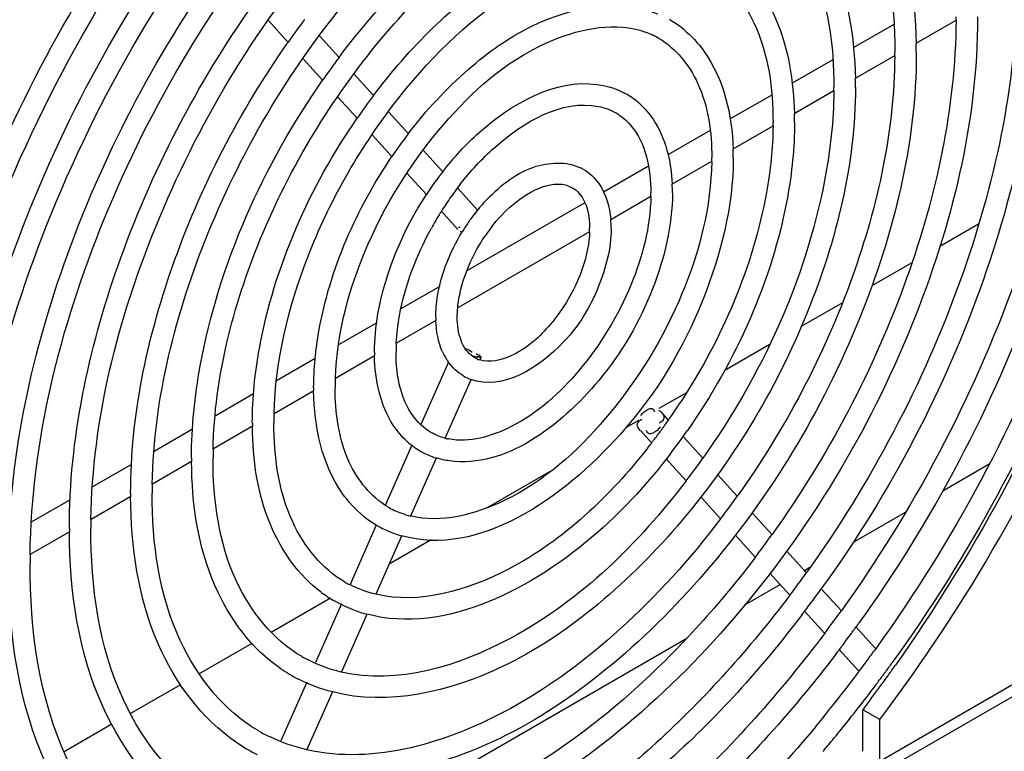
# Model space of a CAD drawing. Header units: inches. Extents: x 0 to 117, y 0 to 83.
# Tile 55 of 75: x 106.57 to 108.19, y 18.51 to 19.72. Entities that reach past the tile are written whole.
import ezdxf

# ---------------------------------------------------------------- set-up
doc = ezdxf.new("R2010")
doc.units = ezdxf.units.IN
doc.header["$LTSCALE"] = 6.431102
doc.header["$MEASUREMENT"] = 0
doc.layers.get('0').update_dxf_attribs({"linetype": 'CONTINUOUS'})

msp = doc.modelspace()

# ---------------------------------------------------------------- linework, layer by layer
at = {"color": 7, "linetype": 'CONTINUOUS'}
for p, q in [((107.0124, 19.6815), (106.9796, 19.7177)), ((108.1119, 19.7176), (108.0461, 19.6796)), ((108.0096, 19.7108), (107.9429, 19.6723)), ((107.0961, 19.6565), (107.0637, 19.6923)), ((107.0691, 19.6189), (107.0368, 19.6546)), ((107.9093, 19.6529), (107.842, 19.614)), ((108.0109, 19.6593), (107.9459, 19.6217)), ((107.153, 19.5939), (107.1205, 19.6297)), ((107.1259, 19.5563), (107.0936, 19.5919)), ((107.8085, 19.5947), (107.7402, 19.5552)), ((107.9107, 19.6014), (107.8456, 19.5638)), ((107.2102, 19.5308), (107.1772, 19.5671)), ((107.8105, 19.5436), (107.7446, 19.5055)), ((107.1831, 19.4932), (107.1504, 19.5293)), ((107.7069, 19.536), (107.6377, 19.4961)), ((107.267, 19.4681), (107.2344, 19.5041)), ((107.6057, 19.4776), (107.5317, 19.4349)), ((107.7096, 19.4853), (107.6444, 19.4476)), ((107.2399, 19.4306), (107.2077, 19.4661)), ((107.3242, 19.405), (107.2911, 19.4415)), ((107.6093, 19.4274), (107.5434, 19.3893)), ((107.5008, 19.4171), (107.3065, 19.3048)), ((107.2918, 19.3733), (107.2646, 19.4033)), ((107.2925, 19.3767), (107.2955, 19.377)), ((108.149, 19.3818), (108.0853, 19.345)), ((107.5083, 19.3691), (107.2914, 19.2439)), ((107.2954, 19.3705), (107.2987, 19.3689)), ((108.0392, 19.3184), (107.9731, 19.2802)), ((107.2618, 19.279), (107.1978, 19.2421)), ((107.9249, 19.2524), (107.8571, 19.2132)), ((107.158, 19.2191), (107.0951, 19.1828)), ((107.2556, 19.2232), (107.1904, 19.1856)), ((107.8045, 19.1829), (107.7303, 19.1401)), ((107.0569, 19.1607), (106.993, 19.1239)), ((107.1546, 19.1649), (107.0901, 19.1277)), ((107.2763, 19.1543), (107.2307, 19.0515)), ((107.3293, 19.1621), (107.3276, 19.1583)), ((107.3133, 19.1262), (107.2702, 19.0287)), ((106.9552, 19.1021), (106.8921, 19.0656)), ((107.0544, 19.107), (106.9892, 19.0694)), ((107.6681, 19.1041), (107.6226, 19.0779)), ((107.9864, 18.4971), (109.0373, 19.1039)), ((107.6257, 19.0725), (107.6381, 19.0588)), ((109.0251, 19.0768), (107.9742, 18.4701)), ((107.5891, 19.0585), (107.5677, 19.0461)), ((106.8545, 19.0439), (106.7913, 19.0074)), ((106.9535, 19.0488), (106.889, 19.0115)), ((107.5922, 19.0421), (107.6107, 19.0217)), ((107.6625, 19.032), (107.6949, 18.9962)), ((107.2158, 19.0178), (107.1717, 18.9181)), ((106.8532, 18.9909), (106.7887, 18.9536)), ((107.2559, 18.9964), (107.2131, 18.8998)), ((107.6348, 18.9951), (107.6674, 18.9591)), ((108.0901, 18.9427), (108.1668, 18.987)), ((106.7543, 18.9861), (106.6899, 18.9489)), ((107.4425, 18.9739), (107.3389, 18.914)), ((107.7192, 18.9694), (107.7517, 18.9336)), ((106.6533, 18.9277), (106.5892, 18.8907)), ((106.753, 18.933), (106.6878, 18.8954)), ((107.6916, 18.9325), (107.7242, 18.8965)), ((107.776, 18.9068), (107.8088, 18.8706)), ((107.9421, 18.8573), (108.0286, 18.9072)), ((106.6521, 18.8748), (106.5875, 18.8375)), ((107.1574, 18.8859), (107.1142, 18.7883)), ((107.1988, 18.8675), (107.1567, 18.7724)), ((107.2478, 18.8615), (107.1783, 18.8214)), ((107.7484, 18.8698), (107.7814, 18.8334)), ((107.8331, 18.8438), (107.8655, 18.808)), ((107.8625, 18.8114), (107.8715, 18.8166)), ((107.8056, 18.8067), (107.8382, 18.7708)), ((107.7645, 18.7548), (107.8224, 18.7882)), ((107.8899, 18.7812), (107.9227, 18.745)), ((107.0817, 18.7655), (106.9841, 18.7092)), ((107.0999, 18.7561), (107.0571, 18.6595)), ((107.8624, 18.7441), (107.8953, 18.7078)), ((107.1413, 18.7378), (107.0999, 18.6443)), ((107.947, 18.7182), (107.9794, 18.6825)), ((107.1147, 18.3796), (107.6688, 18.6995)), ((106.9524, 18.6909), (106.8654, 18.6407)), ((107.9196, 18.681), (107.9522, 18.6451)), ((107.9797, 18.6822), (107.9782, 18.68)), ((106.8347, 18.623), (106.7523, 18.5754)), ((107.0428, 18.6273), (107, 18.5307)), ((107.0853, 18.6113), (107.0432, 18.5162)), ((107.9606, 18.5843), (107.9585, 18.5816)), ((107.9864, 18.5656), (107.9585, 18.5816)), ((107.9585, 18.5132), (107.9585, 18.5816)), ((107.9864, 18.4971), (107.9864, 18.5656)), ((106.7216, 18.5577), (106.6436, 18.5126))]:
    msp.add_line(p, q, dxfattribs=at)
for centre, radius, start, end in [((108.2505, 18.8143), 1.512, 143.2355, 144.9899), ((107.5553, 19.5716), 0.17, 58.9074, 60.0528), ((107.5536, 19.5688), 0.1733, 50.7902, 58.8746), ((107.1576, 19.7235), 0.9545, 359.6491, 359.9996), ((107.5531, 19.5676), 0.1391, 59.9839, 70.0682), ((107.2077, 19.6653), 0.8388, 359.9979, 0.9918), ((108.1152, 18.8918), 1.2742, 143.1133, 145.1955), ((107.191, 19.6652), 0.8201, 359.5915, 359.9995), ((107.24, 19.6074), 0.7063, 359.997, 1.1763), ((107.2242, 19.6074), 0.6867, 359.5119, 359.9993), ((107.9778, 18.9709), 1.0339, 142.9357, 145.5028), ((107.505, 19.4851), 0.1283, 47.7869, 59.7054), ((107.2728, 19.5495), 0.5733, 359.9955, 1.4465), ((107.2563, 19.5495), 0.5544, 359.3948, 359.9989), ((107.8449, 19.0465), 0.7986, 142.655, 145.9801), ((107.3056, 19.4913), 0.4396, 359.9925, 1.8805), ((107.2892, 19.4913), 0.4205, 359.2011, 359.9981), ((107.7082, 19.1249), 0.5593, 142.1173, 146.8683), ((107.7056, 19.1269), 0.5205, 141.9567, 145.1184), ((107.3376, 19.4335), 0.3074, 359.985, 2.6747), ((107.3216, 19.4334), 0.288, 358.8299, 359.9957), ((107.7157, 19.1198), 0.5328, 145.1116, 148.2307), ((107.5518, 19.2192), 0.294, 135.9723, 140.763), ((107.7205, 19.1168), 0.5385, 148.2318, 151.3287), ((107.5733, 19.2022), 0.3214, 143.592, 147.2285), ((107.5643, 19.2088), 0.3102, 140.7376, 143.586), ((107.579, 19.1985), 0.3282, 147.2178, 148.6618), ((107.5675, 19.2064), 0.2788, 142.3293, 144.5745), ((107.3691, 19.3753), 0.1749, 359.9543, 4.6385), ((107.5741, 19.2017), 0.2869, 144.5702, 146.1616), ((107.3541, 19.3752), 0.1546, 357.8018, 359.9837), ((107.4366, 19.2288), 0.1813, 179.9931, 181.8133), ((107.4871, 19.1705), 0.2972, 177.1118, 179.9747), ((107.4681, 19.1706), 0.3137, 179.9977, 181.0549), ((107.361, 19.2138), 0.1037, 204.1967, 206.8019), ((107.3556, 19.2111), 0.0977, 206.7835, 211.3761), ((107.3505, 19.208), 0.0916, 211.3873, 215.1518), ((107.3399, 19.1977), 0.0413, 240.0226, 252.5123), ((107.5192, 19.1126), 0.4296, 178.0173, 179.9883), ((107.3406, 19.1994), 0.0784, 239.8853, 249.5896), ((107.5001, 19.1127), 0.446, 179.9988, 180.7441), ((106.8059, 19.644), 1.0175, 325.1494, 326.9941), ((107.552, 19.0544), 0.5633, 178.494, 179.9933), ((107.533, 19.0545), 0.5797, 179.9993, 180.5733), ((106.8194, 19.6346), 1.0011, 324.3189, 324.8824), ((106.8151, 19.6376), 1.0064, 324.8822, 325.1467), ((106.8306, 19.6265), 0.9873, 322.5172, 323.673), ((106.8255, 19.6302), 0.9936, 323.6719, 323.9339), ((106.8236, 19.6316), 0.996, 323.9339, 324.3187), ((106.8254, 19.6303), 1.0291, 322.4873, 325.1158), ((107.2943, 19.1189), 0.1283, 227.7869, 239.7054), ((107.2958, 19.1264), 0.1004, 255.3486, 258.805), ((106.8409, 19.6185), 0.9742, 321.5977, 322.2114), ((106.8366, 19.6219), 0.9797, 322.2111, 322.5162), ((107.5841, 18.9966), 0.6956, 178.7833, 179.9957), ((107.293, 19.1171), 0.1261, 239.8446, 252.9368), ((107.5659, 18.9966), 0.7128, 179.9995, 180.4667), ((106.6931, 19.7056), 1.2278, 322.5387, 324.6957), ((107.5981, 18.9387), 0.8453, 179.9997, 180.3938), ((107.6171, 18.9387), 0.8289, 178.9806, 179.997), ((106.5533, 19.7864), 1.471, 322.7615, 324.562), ((107.2462, 19.0364), 0.1391, 239.9839, 250.0682), ((107.6505, 18.8804), 0.9632, 179.1238, 179.9978), ((107.2458, 19.0352), 0.1733, 230.7902, 238.8746), ((107.2482, 19.0419), 0.145, 250.0838, 256.2034), ((107.6316, 18.8805), 0.9797, 179.9997, 180.3399), ((107.244, 19.0324), 0.17, 238.9074, 240.0528), ((107.2453, 19.0348), 0.1728, 240.0747, 247.3851), ((107.2478, 19.0409), 0.1793, 247.3986, 254.2447), ((106.4178, 19.8637), 1.7094, 322.9229, 324.4725), ((107.6829, 18.8226), 1.0958, 179.2305, 179.9983), ((106.2825, 19.9413), 1.9472, 323.0415, 324.4018), ((107.1976, 18.9518), 0.1842, 240.1144, 242.8366), ((107.1976, 18.9522), 0.2201, 233.5345, 240.1244), ((107.199, 18.9548), 0.2229, 240.1484, 248.8728), ((106.2833, 19.9406), 1.9816, 323.4092, 323.8612), ((107.2013, 18.9607), 0.2294, 248.8797, 255.008), ((106.2958, 19.9313), 1.9659, 322.6255, 323.4097), ((106.1395, 20.0242), 2.1949, 323.7673, 324.3293), ((106.1521, 20.015), 2.1793, 323.1646, 323.7674), ((106.1386, 20.0249), 2.2315, 323.8156, 324.333), ((106.1553, 20.0126), 2.2107, 323.1489, 323.4297), ((106.1479, 20.0181), 2.2199, 323.4298, 323.8155), ((106.1636, 20.0063), 2.2003, 322.7219, 323.1491), ((106.0122, 20.0959), 2.4227, 323.7582, 324.2394), ((107.1503, 18.87), 0.2315, 240.1179, 242.6733), ((106.0208, 20.0896), 2.4121, 323.6014, 323.7579), ((107.1511, 18.8713), 0.2685, 235.8437, 243.0012), ((106.0264, 20.0855), 2.4051, 323.1937, 323.6015), ((106.0105, 20.0971), 2.4603, 323.7704, 324.2432), ((105.7574, 20.2449), 2.7589, 324.3987, 324.8185), ((106.0409, 20.0745), 2.387, 322.0889, 323.1947), ((106.023, 20.0879), 2.4447, 323.2958, 323.7704), ((105.7706, 20.2355), 2.7427, 323.8952, 324.3988), ((106.0412, 20.0743), 2.4221, 322.1996, 323.1817), ((105.7935, 20.2187), 2.7143, 322.9767, 323.8961), ((106.0307, 20.0822), 2.4352, 323.1809, 323.2955), ((106.0738, 20.0488), 2.3452, 320.4114, 322.0911), ((106.0731, 20.0494), 2.3816, 320.4136, 322.2024), ((107.1032, 18.7885), 0.2792, 240.0149, 244.3436), ((107.1039, 18.7897), 0.3159, 235.9138, 243.1085), ((106.1056, 20.0227), 2.3395, 319.8072, 320.4104)]:
    msp.add_arc(centre, radius, start, end, dxfattribs=at)
for points, knots in [([(106.4863, 18.779), (106.4888, 18.9904), (106.5994, 19.43), (106.8859, 19.9086), (107.1957, 20.2225), (107.4916, 20.4298), (107.7592, 20.5068), (107.912, 20.4777)], [0, 0, 0, 0, 0.262643, 0.548788, 0.68431, 0.806637, 1, 1, 1, 1]), ([(106.5872, 18.8373), (106.5897, 19.0252), (106.6884, 19.4161), (106.9431, 19.8416), (107.2185, 20.1207), (107.4815, 20.3052), (107.719, 20.3741), (107.8549, 20.3486)], [0, 0, 0, 0, 0.262724, 0.548891, 0.684421, 0.806756, 1, 1, 1, 1]), ([(106.6874, 18.8952), (106.69, 19.0599), (106.7767, 19.4022), (107, 19.7751), (107.2412, 20.0197), (107.4713, 20.1815), (107.679, 20.2423), (107.7981, 20.2204)], [0, 0, 0, 0, 0.262825, 0.549019, 0.68456, 0.806904, 1, 1, 1, 1]), ([(106.7884, 18.9534), (106.7909, 19.0948), (106.8656, 19.3883), (107.0572, 19.7081), (107.264, 19.918), (107.4612, 20.0569), (107.6388, 20.1095), (107.7409, 20.0914)], [0, 0, 0, 0, 0.262962, 0.549193, 0.684748, 0.807102, 1, 1, 1, 1]), ([(107.8725, 20.0759), (107.9286, 20.0379), (108.0228, 19.9112), (108.045, 19.7604), (108.0464, 19.6798)], [0, 0, 0, 0, 0.456581, 1, 1, 1, 1]), ([(107.8357, 20.0572), (107.8927, 20.0243), (107.9917, 19.8993), (108.0111, 19.7476), (108.0111, 19.6652)], [0, 0, 0, 0, 0.444095, 1, 1, 1, 1]), ([(107.096, 19.6567), (107.1387, 19.7136), (107.2905, 19.8868), (107.5373, 20.029), (107.6989, 19.9965)], [0, 0, 0, 0, 0.301623, 1, 1, 1, 1]), ([(106.3861, 18.7212), (106.3884, 18.9403), (106.4963, 19.3979), (106.7254, 19.8029), (106.8726, 19.9927)], [0, 0, 0, 0, 0.477054, 1, 1, 1, 1]), ([(106.8886, 19.0113), (106.8911, 19.1294), (106.9536, 19.3747), (107.1436, 19.6879), (107.3896, 19.9141), (107.5989, 19.9777), (107.6841, 19.9632)], [0, 0, 0, 0, 0.263444, 0.550044, 0.807126, 1, 1, 1, 1]), ([(107.799, 19.9548), (107.8463, 19.9227), (107.9256, 19.8164), (107.9448, 19.6896), (107.9462, 19.6219)], [0, 0, 0, 0, 0.457652, 1, 1, 1, 1]), ([(107.7644, 19.9347), (107.8119, 19.9074), (107.8947, 19.803), (107.9109, 19.6763), (107.9109, 19.6074)], [0, 0, 0, 0, 0.443019, 1, 1, 1, 1]), ([(106.3528, 18.787), (106.3632, 18.9756), (106.455, 19.3651), (106.6377, 19.7183), (106.7528, 19.8879)], [0, 0, 0, 0, 0.47952, 1, 1, 1, 1]), ([(106.4508, 18.7644), (106.4508, 18.9525), (106.5351, 19.3475), (106.7211, 19.7016), (106.841, 19.8705)], [0, 0, 0, 0, 0.475945, 1, 1, 1, 1]), ([(107.1528, 19.594), (107.2121, 19.6725), (107.3376, 19.8004), (107.5113, 19.8728), (107.59, 19.8732)], [0, 0, 0, 0, 0.555286, 1, 1, 1, 1]), ([(108.4125, 19.8483), (108.4055, 19.6483), (108.3078, 19.2327), (108.1073, 18.8597), (107.9797, 18.6822)], [0, 0, 0, 0, 0.477864, 1, 1, 1, 1]), ([(106.9889, 19.0692), (106.9912, 19.1573), (107.0356, 19.3406), (107.1721, 19.5814), (107.354, 19.7647), (107.5073, 19.8335), (107.5773, 19.8373)], [0, 0, 0, 0, 0.256244, 0.536575, 0.79611, 1, 1, 1, 1]), ([(108.3132, 19.8338), (108.3123, 19.6483), (108.227, 19.259), (108.0419, 18.9105), (107.9226, 18.7443)], [0, 0, 0, 0, 0.475484, 1, 1, 1, 1]), ([(108.3486, 19.8396), (108.3486, 19.6496), (108.2627, 19.2506), (108.0734, 18.8937), (107.9515, 18.7238)], [0, 0, 0, 0, 0.476065, 1, 1, 1, 1]), ([(107.9864, 18.5656), (108.1302, 18.7558), (108.3618, 19.1607), (108.4868, 19.6128), (108.5077, 19.8348)], [0, 0, 0, 0, 0.516833, 1, 1, 1, 1]), ([(108.4785, 19.8364), (108.4575, 19.6315), (108.345, 19.2139), (108.1394, 18.8356), (108.0124, 18.6553)], [0, 0, 0, 0, 0.482859, 1, 1, 1, 1]), ([(107.7325, 19.8287), (107.769, 19.8018), (107.8292, 19.717), (107.8446, 19.6172), (107.8459, 19.564)], [0, 0, 0, 0, 0.459849, 1, 1, 1, 1]), ([(108.4466, 19.8169), (108.4355, 19.6172), (108.3344, 19.2054), (108.1336, 18.8352), (108.007, 18.6594)], [0, 0, 0, 0, 0.480088, 1, 1, 1, 1]), ([(106.5517, 18.8226), (106.5517, 18.9901), (106.6265, 19.3417), (106.7917, 19.6569), (106.8981, 19.8074)], [0, 0, 0, 0, 0.475968, 1, 1, 1, 1]), ([(107.6936, 19.8119), (107.7316, 19.7901), (107.7978, 19.7064), (107.8107, 19.6049), (107.8107, 19.5495)], [0, 0, 0, 0, 0.441458, 1, 1, 1, 1]), ([(108.2477, 19.7814), (108.2477, 19.609), (108.1687, 19.2476), (107.9953, 18.925), (107.8836, 18.772)], [0, 0, 0, 0, 0.476318, 1, 1, 1, 1]), ([(108.2122, 19.7755), (108.2114, 19.6108), (108.1357, 19.2651), (107.9715, 18.9556), (107.8658, 18.8078)], [0, 0, 0, 0, 0.47544, 1, 1, 1, 1]), ([(107.21, 19.531), (107.2393, 19.5694), (107.3025, 19.6374), (107.4312, 19.7301), (107.5575, 19.7549), (107.6205, 19.7286)], [0, 0, 0, 0, 0.301994, 0.573381, 1, 1, 1, 1]), ([(106.6519, 18.8805), (106.6519, 19.0274), (106.7173, 19.3359), (106.8618, 19.6126), (106.9549, 19.7448)], [0, 0, 0, 0, 0.475997, 1, 1, 1, 1]), ([(108.1475, 19.7235), (108.1475, 19.5504), (108.0583, 19.1898), (107.8228, 18.7987), (107.567, 18.5447), (107.3212, 18.3779), (107.0965, 18.3228), (106.9712, 18.3538)], [0, 0, 0, 0, 0.262274, 0.547639, 0.682591, 0.80445, 1, 1, 1, 1]), ([(108.112, 19.7177), (108.1111, 19.5735), (108.0449, 19.2709), (107.9014, 18.9999), (107.809, 18.8704)], [0, 0, 0, 0, 0.475394, 1, 1, 1, 1]), ([(107.0899, 19.1275), (107.0925, 19.2036), (107.1354, 19.3603), (107.2615, 19.5555), (107.419, 19.6905), (107.5525, 19.7158), (107.6006, 19.6984)], [0, 0, 0, 0, 0.271272, 0.563626, 0.817862, 1, 1, 1, 1]), ([(107.6631, 19.7031), (107.6759, 19.6926), (107.7259, 19.6386), (107.7431, 19.5617), (107.745, 19.5057)], [0, 0, 0, 0, 0.227909, 1, 1, 1, 1]), ([(107.6227, 19.6881), (107.6509, 19.6717), (107.7002, 19.6088), (107.7098, 19.5329), (107.7098, 19.4912)], [0, 0, 0, 0, 0.438877, 1, 1, 1, 1]), ([(106.7528, 18.9387), (106.7528, 19.065), (106.8087, 19.33), (106.9324, 19.568), (107.0121, 19.6818)], [0, 0, 0, 0, 0.47604, 1, 1, 1, 1]), ([(108.0466, 19.6652), (108.0466, 19.5156), (107.9694, 19.2038), (107.7656, 18.8657), (107.5442, 18.6464), (107.3314, 18.5025), (107.1367, 18.4556), (107.0284, 18.4828)], [0, 0, 0, 0, 0.262311, 0.547579, 0.682452, 0.804248, 1, 1, 1, 1]), ([(108.0111, 19.6594), (108.0102, 19.5359), (107.9535, 19.2768), (107.8308, 19.0445), (107.7518, 18.9335)], [0, 0, 0, 0, 0.475335, 1, 1, 1, 1]), ([(107.2668, 19.4683), (107.2849, 19.4915), (107.3503, 19.5639), (107.4519, 19.6215), (107.5213, 19.6122)], [0, 0, 0, 0, 0.29515, 1, 1, 1, 1]), ([(106.853, 18.9966), (106.853, 19.0475), (106.8763, 19.2687), (106.9715, 19.479), (107.0689, 19.6191)], [0, 0, 0, 0, 0.229664, 1, 1, 1, 1]), ([(107.9463, 19.6074), (107.9463, 19.4809), (107.8811, 19.2176), (107.7088, 18.9323), (107.5216, 18.7475), (107.3415, 18.6263), (107.1766, 18.5874), (107.0852, 18.611)], [0, 0, 0, 0, 0.262359, 0.547492, 0.682257, 0.803968, 1, 1, 1, 1]), ([(107.2957, 19.4477), (107.3127, 19.4695), (107.3711, 19.5334), (107.463, 19.5879), (107.5231, 19.576)], [0, 0, 0, 0, 0.311334, 1, 1, 1, 1]), ([(107.9109, 19.6015), (107.9105, 19.5521), (107.8859, 19.3365), (107.7914, 19.1321), (107.695, 18.9961)], [0, 0, 0, 0, 0.228569, 1, 1, 1, 1]), ([(107.5912, 19.5801), (107.5995, 19.5727), (107.6312, 19.5355), (107.6429, 19.485), (107.6446, 19.4478)], [0, 0, 0, 0, 0.230482, 1, 1, 1, 1]), ([(106.9532, 19.0545), (106.9532, 19.0955), (106.9718, 19.2737), (107.0479, 19.4432), (107.1257, 19.5565)], [0, 0, 0, 0, 0.229823, 1, 1, 1, 1]), ([(107.5521, 19.5652), (107.561, 19.56), (107.5993, 19.5272), (107.6095, 19.4723), (107.6095, 19.4334)], [0, 0, 0, 0, 0.209641, 1, 1, 1, 1]), ([(107.8107, 19.5437), (107.8103, 19.507), (107.793, 19.3466), (107.7268, 19.1937), (107.6592, 19.0897)], [0, 0, 0, 0, 0.228442, 1, 1, 1, 1]), ([(107.8461, 19.5495), (107.8461, 19.508), (107.8271, 19.3274), (107.7492, 19.1559), (107.6696, 19.0417)], [0, 0, 0, 0, 0.229839, 1, 1, 1, 1]), ([(107.0542, 19.1127), (107.0542, 19.1438), (107.068, 19.2787), (107.1248, 19.4072), (107.183, 19.4933)], [0, 0, 0, 0, 0.230082, 1, 1, 1, 1]), ([(107.7452, 19.4912), (107.7452, 19.4114), (107.7019, 19.2438), (107.5559, 18.9944), (107.3265, 18.8323), (107.1991, 18.8683)], [0, 0, 0, 0, 0.26715, 0.556768, 1, 1, 1, 1]), ([(107.7097, 19.4854), (107.7087, 19.4113), (107.6694, 19.2572), (107.5492, 19.062), (107.3954, 18.9233), (107.2643, 18.8886), (107.2136, 18.9011)], [0, 0, 0, 0, 0.265819, 0.555661, 0.812617, 1, 1, 1, 1]), ([(107.3404, 19.4235), (107.3629, 19.4467), (107.4098, 19.4844), (107.4758, 19.4853), (107.4982, 19.4724)], [0, 0, 0, 0, 0.55528, 1, 1, 1, 1]), ([(107.3468, 19.3768), (107.3575, 19.3905), (107.3896, 19.4265), (107.4508, 19.4589), (107.4801, 19.442)], [0, 0, 0, 0, 0.339776, 1, 1, 1, 1]), ([(107.4801, 19.442), (107.4844, 19.4395), (107.5038, 19.423), (107.5086, 19.3951), (107.5086, 19.3751)], [0, 0, 0, 0, 0.200089, 1, 1, 1, 1]), ([(107.1544, 19.1706), (107.1544, 19.1918), (107.1635, 19.2837), (107.2012, 19.3714), (107.2399, 19.4306)], [0, 0, 0, 0, 0.230573, 1, 1, 1, 1]), ([(107.6095, 19.4275), (107.6085, 19.3776), (107.5818, 19.2737), (107.5011, 19.1414), (107.398, 19.0471), (107.3108, 19.0211), (107.2763, 19.028)], [0, 0, 0, 0, 0.265514, 0.555393, 0.813222, 1, 1, 1, 1]), ([(107.645, 19.4334), (107.645, 19.3796), (107.6173, 19.2667), (107.5178, 19.0929), (107.3703, 18.9794), (107.2781, 18.9918)], [0, 0, 0, 0, 0.261939, 0.546498, 1, 1, 1, 1]), ([(107.1902, 19.1854), (107.191, 19.2007), (107.1991, 19.2668), (107.2235, 19.3304), (107.248, 19.3752)], [0, 0, 0, 0, 0.230678, 1, 1, 1, 1]), ([(107.2553, 19.2289), (107.2553, 19.2403), (107.2598, 19.2896), (107.279, 19.3368), (107.2987, 19.3692)], [0, 0, 0, 0, 0.231882, 1, 1, 1, 1]), ([(107.2914, 19.2439), (107.2923, 19.2536), (107.2995, 19.2952), (107.3178, 19.3346), (107.3358, 19.3615)], [0, 0, 0, 0, 0.231635, 1, 1, 1, 1]), ([(107.5441, 19.3751), (107.5441, 19.342), (107.5257, 19.2729), (107.465, 19.1699), (107.3647, 19.1068), (107.3132, 19.1259)], [0, 0, 0, 0, 0.267899, 0.555582, 1, 1, 1, 1]), ([(107.5085, 19.3692), (107.5075, 19.3416), (107.4918, 19.2846), (107.4462, 19.2132), (107.3905, 19.1645), (107.3441, 19.1531), (107.3275, 19.1583)], [0, 0, 0, 0, 0.273794, 0.5711, 0.828034, 1, 1, 1, 1]), ([(107.2473, 19.0388), (107.2384, 19.0439), (107.2001, 19.0768), (107.1898, 19.1316), (107.1898, 19.1706)], [0, 0, 0, 0, 0.209641, 1, 1, 1, 1]), ([(107.3218, 19.1685), (107.3241, 19.1671), (107.3258, 19.1669), (107.331, 19.1618), (107.33, 19.1618)], [0, 0, 0, 0, 0.74385, 1, 1, 1, 1]), ([(107.2081, 19.0238), (107.1995, 19.0317), (107.1661, 19.0713), (107.1552, 19.1254), (107.1544, 19.1648)], [0, 0, 0, 0, 0.229191, 1, 1, 1, 1]), ([(107.3246, 19.1621), (107.3231, 19.1624), (107.3198, 19.1633), (107.3166, 19.1643), (107.3148, 19.165)], [0, 0, 0, 0, 0.438257, 1, 1, 1, 1]), ([(107.33, 19.1618), (107.3293, 19.1617), (107.3269, 19.1625), (107.3246, 19.1633), (107.3231, 19.1639)], [0, 0, 0, 0, 0.32595, 1, 1, 1, 1]), ([(107.1362, 18.9009), (107.123, 18.9117), (107.0713, 18.9681), (107.055, 19.0487), (107.0542, 19.1069)], [0, 0, 0, 0, 0.226935, 1, 1, 1, 1]), ([(107.1766, 18.9159), (107.1484, 18.9322), (107.0991, 18.9951), (107.0896, 19.0711), (107.0896, 19.1127)], [0, 0, 0, 0, 0.438877, 1, 1, 1, 1]), ([(107.593, 19.0665), (107.5961, 19.0709), (107.6014, 19.0762), (107.612, 19.0795), (107.615, 19.0748), (107.6155, 19.0726)], [0, 0, 0, 0, 0.55249, 0.770196, 1, 1, 1, 1]), ([(107.6222, 19.0754), (107.6228, 19.075), (107.6241, 19.0741), (107.6254, 19.0731), (107.626, 19.0725)], [0, 0, 0, 0, 0.481133, 1, 1, 1, 1]), ([(107.626, 19.0725), (107.6285, 19.07), (107.634, 19.0628), (107.6271, 19.0556), (107.6235, 19.0541)], [0, 0, 0, 0, 0.47577, 1, 1, 1, 1]), ([(107.1058, 18.792), (107.0678, 18.8138), (107.0016, 18.8976), (106.9887, 18.9991), (106.9887, 19.0545)], [0, 0, 0, 0, 0.441458, 1, 1, 1, 1]), ([(107.592, 19.0421), (107.5895, 19.0446), (107.584, 19.0518), (107.5908, 19.059), (107.5944, 19.0605)], [0, 0, 0, 0, 0.47577, 1, 1, 1, 1]), ([(107.0668, 18.7752), (107.0295, 18.8029), (106.9681, 18.8909), (106.9538, 18.9938), (106.9533, 19.0487)], [0, 0, 0, 0, 0.458579, 1, 1, 1, 1]), ([(107.5958, 19.0392), (107.5951, 19.0396), (107.5938, 19.0405), (107.5926, 19.0415), (107.592, 19.0421)], [0, 0, 0, 0, 0.481133, 1, 1, 1, 1]), ([(107.625, 19.0481), (107.6218, 19.0437), (107.6166, 19.0384), (107.6059, 19.0351), (107.603, 19.0398), (107.6025, 19.042)], [0, 0, 0, 0, 0.55249, 0.770196, 1, 1, 1, 1]), ([(107.6417, 19.0036), (107.606, 18.9571), (107.4807, 18.8168), (107.2719, 18.7044), (107.1419, 18.7392)], [0, 0, 0, 0, 0.303584, 1, 1, 1, 1]), ([(107.6044, 19.0133), (107.5414, 18.9338), (107.4143, 18.8095), (107.2286, 18.7549), (107.1565, 18.7721)], [0, 0, 0, 0, 0.577774, 1, 1, 1, 1]), ([(107.0003, 18.6492), (106.9521, 18.6819), (106.8716, 18.7915), (106.8536, 18.9214), (106.8531, 18.9908)], [0, 0, 0, 0, 0.45658, 1, 1, 1, 1]), ([(107.035, 18.6692), (106.9874, 18.6966), (106.9046, 18.801), (106.8885, 18.9277), (106.8885, 18.9966)], [0, 0, 0, 0, 0.443019, 1, 1, 1, 1]), ([(107.6676, 18.9589), (107.5889, 18.8562), (107.4289, 18.6951), (107.1921, 18.6224), (107.0997, 18.6439)], [0, 0, 0, 0, 0.577056, 1, 1, 1, 1]), ([(106.9637, 18.5467), (106.9067, 18.5796), (106.8077, 18.7047), (106.7882, 18.8564), (106.7882, 18.9387)], [0, 0, 0, 0, 0.444095, 1, 1, 1, 1]), ([(106.9269, 18.528), (106.8698, 18.5667), (106.7744, 18.6966), (106.7534, 18.8506), (106.7528, 18.9329)], [0, 0, 0, 0, 0.455669, 1, 1, 1, 1]), ([(107.7244, 18.8962), (107.6748, 18.8309), (107.5687, 18.7139), (107.3549, 18.5521), (107.1542, 18.4901), (107.0429, 18.5158)], [0, 0, 0, 0, 0.30358, 0.577523, 1, 1, 1, 1]), ([(106.8631, 18.3994), (106.7942, 18.4427), (106.6775, 18.5945), (106.6525, 18.777), (106.6519, 18.8747)], [0, 0, 0, 0, 0.454396, 1, 1, 1, 1]), ([(106.8919, 18.4234), (106.8254, 18.4619), (106.71, 18.6078), (106.6873, 18.7846), (106.6873, 18.8805)], [0, 0, 0, 0, 0.444871, 1, 1, 1, 1]), ([(107.7816, 18.8332), (107.7239, 18.7567), (107.6003, 18.6198), (107.3508, 18.4299), (107.1161, 18.3569), (106.9858, 18.3867)], [0, 0, 0, 0, 0.303147, 0.576946, 1, 1, 1, 1]), ([(106.791, 18.2774), (106.7129, 18.3264), (106.5805, 18.4987), (106.5523, 18.7059), (106.5517, 18.8168)], [0, 0, 0, 0, 0.453866, 1, 1, 1, 1]), ([(106.821, 18.3007), (106.7449, 18.3447), (106.6131, 18.5112), (106.5871, 18.7132), (106.5871, 18.8226)], [0, 0, 0, 0, 0.445424, 1, 1, 1, 1]), ([(106.7496, 18.1771), (106.6639, 18.2267), (106.5155, 18.4141), (106.4862, 18.6413), (106.4862, 18.7644)], [0, 0, 0, 0, 0.445856, 1, 1, 1, 1]), ([(107.8384, 18.7705), (107.7726, 18.6831), (107.6317, 18.5263), (107.3468, 18.3086), (107.0783, 18.2247), (106.929, 18.2586)], [0, 0, 0, 0, 0.302828, 0.576519, 1, 1, 1, 1]), ([(106.7184, 18.1545), (106.631, 18.2093), (106.4828, 18.4023), (106.4514, 18.6343), (106.4508, 18.7585)], [0, 0, 0, 0, 0.453443, 1, 1, 1, 1]), ([(107.8582, 18.7379), (107.7904, 18.6493), (107.553, 18.3826), (107.1622, 18.1653), (106.9144, 18.2256)], [0, 0, 0, 0, 0.304307, 1, 1, 1, 1]), ([(106.6792, 18.0541), (106.5838, 18.1092), (106.4185, 18.3172), (106.386, 18.5698), (106.386, 18.7065)], [0, 0, 0, 0, 0.446183, 1, 1, 1, 1]), ([(107.8963, 18.7084), (107.8236, 18.6114), (107.6681, 18.437), (107.352, 18.1924), (107.0559, 18.0942), (106.8875, 18.1263)], [0, 0, 0, 0, 0.301151, 0.574247, 1, 1, 1, 1]), ([(107.9144, 18.6736), (107.8396, 18.5754), (107.6796, 18.399), (107.3523, 18.151), (107.0442, 18.0566), (106.8703, 18.0936)], [0, 0, 0, 0, 0.298661, 0.569901, 1, 1, 1, 1]), ([(106.6597, 18.0245), (106.5676, 18.0781), (106.4063, 18.2668), (106.3603, 18.5023), (106.3528, 18.6284)], [0, 0, 0, 0, 0.457605, 1, 1, 1, 1]), ([(107.8811, 18.5543), (107.803, 18.4598), (107.6386, 18.2909), (107.3079, 18.055), (107.0074, 17.9656), (106.8351, 17.9973)], [0, 0, 0, 0, 0.300093, 0.571322, 1, 1, 1, 1])]:
    msp.add_open_spline(points, degree=3, knots=knots, dxfattribs=at)
for points in [[(107.5213, 19.6122), (107.5382, 19.6099), (107.555, 19.6045), (107.5697, 19.5959)], [(107.5231, 19.576), (107.5332, 19.574), (107.5432, 19.5704), (107.5521, 19.5652)], [(107.4982, 19.4724), (107.5082, 19.4666), (107.5171, 19.4583), (107.5238, 19.4487)], [(107.5238, 19.4487), (107.5358, 19.4317), (107.5418, 19.4102), (107.5435, 19.3894)], [(107.2907, 19.2289), (107.2907, 19.2339), (107.291, 19.2389), (107.2914, 19.2439)], [(107.2664, 19.1714), (107.2592, 19.1874), (107.256, 19.2055), (107.2554, 19.2231)], [(107.2969, 19.1905), (107.2924, 19.2026), (107.2907, 19.2159), (107.2907, 19.2289)], [(107.3076, 19.1718), (107.3029, 19.1772), (107.2993, 19.1837), (107.2969, 19.1905)], [(107.3036, 19.1772), (107.3077, 19.1757), (107.3124, 19.1745), (107.3151, 19.1711)], [(107.3193, 19.162), (107.3149, 19.1645), (107.3109, 19.1679), (107.3076, 19.1718)], [(107.3012, 19.1316), (107.2911, 19.1374), (107.2823, 19.1457), (107.2756, 19.1552)], [(107.2704, 19.0293), (107.2623, 19.0314), (107.2545, 19.0346), (107.2473, 19.0388)], [(107.2781, 18.9918), (107.2706, 18.9928), (107.2632, 18.9944), (107.256, 18.9966)], [(107.1565, 18.7721), (107.1416, 18.7756), (107.127, 18.7809), (107.1135, 18.7879)], [(107.0997, 18.6439), (107.0805, 18.6484), (107.0616, 18.6552), (107.0441, 18.6643)], [(107.0852, 18.611), (107.0659, 18.616), (107.047, 18.6231), (107.0292, 18.6321)], [(107.0429, 18.5158), (107.0221, 18.5206), (107.0016, 18.5276), (106.9824, 18.5369)]]:
    msp.add_open_spline(points, degree=3, dxfattribs=at)

doc.saveas('drawing.dxf')
